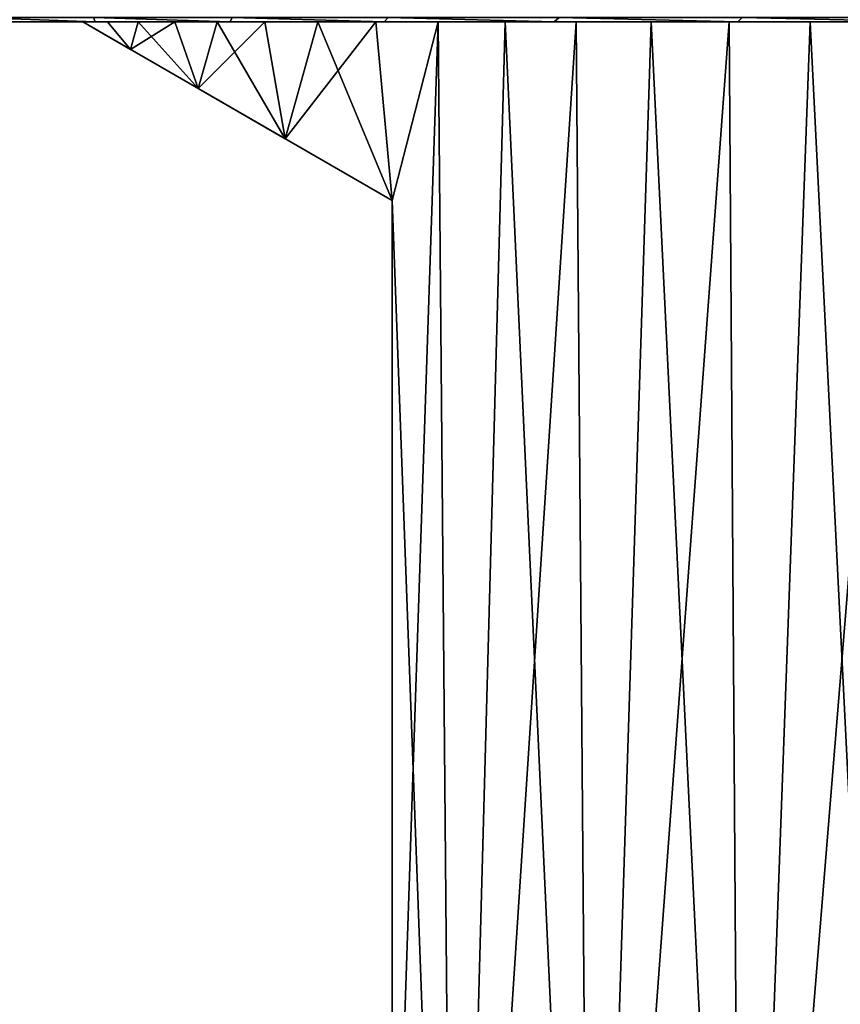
# Model space of a CAD drawing. Header units: metres. Extents: x -109 to 109, y -108 to 40.
# Tile 101 of 230: x -89.75 to -81.49, y 19.41 to 29.32. Entities that reach past the tile are written whole.
import ezdxf

# ---------------------------------------------------------------- set-up
doc = ezdxf.new("R2010")
doc.units = ezdxf.units.M
doc.layers.add('solid_K_24_42_17_000C74_XXXX', color=7, linetype='CONTINUOUS')

msp = doc.modelspace()

# ---------------------------------------------------------------- linework, layer by layer
at = {"layer": 'solid_K_24_42_17_000C74_XXXX'}
for points in [[(-90.206657, 29.342539, -8.698509), (-88.99192, 29.299999, -9.588455), (-90.136833, 29.299999, -7.875503)], [(-90.206657, 29.342539, -8.698509), (-89.008362, 29.342539, -10.347818), (-88.99192, 29.299999, -9.588455)], [(-90.206657, 29.342539, 8.698509), (-90.13678, 29.299999, 7.875587), (-88.991859, 29.299999, 9.588533)], [(-89.008362, 29.342539, 10.347818), (-90.206657, 29.342539, 8.698509), (-88.991859, 29.299999, 9.588533)], [(-89.008362, 29.342539, -10.347818), (-87.633087, 29.299999, -11.137364), (-88.99192, 29.299999, -9.588455)], [(-89.008362, 29.342539, -10.347818), (-87.612808, 29.342539, -11.833936), (-87.633087, 29.299999, -11.137364)], [(-89.008362, 29.342539, 10.347818), (-88.991859, 29.299999, 9.588533), (-87.633018, 29.299999, 11.137433)], [(-87.612808, 29.342539, 11.833936), (-89.008362, 29.342539, 10.347818), (-87.633018, 29.299999, 11.137433)], [(-87.612808, 29.342539, -11.833936), (-86.083748, 29.299999, -12.495535), (-87.633087, 29.299999, -11.137364)], [(-87.612808, 29.342539, 11.833936), (-87.633018, 29.299999, 11.137433), (-86.083672, 29.299999, 12.495595)], [(-87.612808, 29.342539, -11.833936), (-86.041992, 29.342539, -13.133426), (-86.083748, 29.299999, -12.495535)], [(-86.041992, 29.342539, 13.133426), (-87.612808, 29.342539, 11.833936), (-86.083672, 29.299999, 12.495595)], [(-86.041992, 29.342539, -13.133426), (-84.370224, 29.299999, -13.639876), (-86.083748, 29.299999, -12.495535)], [(-86.041992, 29.342539, 13.133426), (-86.083672, 29.299999, 12.495595), (-84.37014, 29.299999, 13.639926)], [(-86.041992, 29.342539, -13.133426), (-84.320694, 29.342539, -14.225794), (-84.370224, 29.299999, -13.639876)], [(-84.320694, 29.342539, 14.225794), (-86.041992, 29.342539, 13.133426), (-84.37014, 29.299999, 13.639926)], [(-84.320694, 29.342539, -14.225794), (-82.522423, 29.299999, -14.550499), (-84.370224, 29.299999, -13.639876)], [(-84.320694, 29.342539, 14.225794), (-84.37014, 29.299999, 13.639926), (-82.522346, 29.299999, 14.550533)], [(-84.320694, 29.342539, -14.225794), (-82.476067, 29.342539, -15.093812), (-82.522423, 29.299999, -14.550499)], [(-82.476067, 29.342539, 15.093812), (-84.320694, 29.342539, 14.225794), (-82.522346, 29.299999, 14.550533)], [(-82.476067, 29.342539, -15.093812), (-80.571136, 29.299999, -15.212241), (-82.522423, 29.299999, -14.550499)], [(-82.476067, 29.342539, 15.093812), (-82.522346, 29.299999, 14.550533), (-80.571045, 29.299999, 15.212266)], [(-82.476067, 29.342539, -15.093812), (-80.537186, 29.342539, -15.723792), (-80.571136, 29.299999, -15.212241)], [(-80.537186, 29.342539, 15.723792), (-82.476067, 29.342539, 15.093812), (-80.571045, 29.299999, 15.212266)], [(-90.13678, 29.299999, 7.875587), (-90.136833, 29.299999, -7.875503), (-88.99192, 29.299999, -9.588455)], [(-90.13678, 29.299999, 7.875587), (-89.117691, 29.299999, -3.129515), (-89.117691, 29.299999, 3.129515)], [(-90.13678, 29.299999, 7.875587), (-88.99192, 29.299999, -9.588455), (-89.117691, 29.299999, -3.129515)], [(-88.991859, 29.299999, 9.588533), (-90.13678, 29.299999, 7.875587), (-89.117691, 29.299999, 3.129515)], [(-88.868401, 29.299999, -4.002822), (-88.635925, 29.021852, -4.660371), (-89.117691, 29.299999, -3.129515)], [(-86, 27.5, 8.87412), (-89.117691, 29.299999, -3.129515), (-88.635925, 29.021852, -4.660371)], [(-88.99192, 29.299999, -9.588455), (-88.868401, 29.299999, -4.002822), (-89.117691, 29.299999, -3.129515)], [(-89.117691, 29.299999, 3.129515), (-89.117691, 29.299999, -3.129515), (-86, 27.5, 8.87412)], [(-89.117691, 29.299999, 3.129515), (-86, 27.5, 8.87412), (-88.635925, 29.021852, 4.660371)], [(-88.868401, 29.299999, 4.002822), (-89.117691, 29.299999, 3.129515), (-88.635925, 29.021852, 4.660371)], [(-88.991859, 29.299999, 9.588533), (-89.117691, 29.299999, 3.129515), (-88.868401, 29.299999, 4.002822)], [(-88.99192, 29.299999, -9.588455), (-87.633087, 29.299999, -11.137364), (-88.868401, 29.299999, -4.002822)], [(-88.991859, 29.299999, 9.588533), (-88.868401, 29.299999, 4.002822), (-88.558731, 29.299999, 4.856637)], [(-88.991859, 29.299999, 9.588533), (-88.558731, 29.299999, 4.856637), (-88.190193, 29.299999, 5.686769)], [(-88.991859, 29.299999, 9.588533), (-88.190193, 29.299999, 5.686769), (-87.764587, 29.299999, 6.489145)], [(-87.633018, 29.299999, 11.137433), (-88.991859, 29.299999, 9.588533), (-87.764587, 29.299999, 6.489145)], [(-88.868401, 29.299999, -4.002822), (-88.558731, 29.299999, -4.856637), (-88.635925, 29.021852, -4.660371)], [(-87.633087, 29.299999, -11.137364), (-88.558731, 29.299999, -4.856637), (-88.868401, 29.299999, -4.002822)], [(-88.558731, 29.299999, 4.856637), (-88.868401, 29.299999, 4.002822), (-88.635925, 29.021852, 4.660371)], [(-88.190193, 29.299999, -5.686769), (-87.956779, 28.629745, -6.143481), (-88.635925, 29.021852, -4.660371)], [(-88.558731, 29.299999, -4.856637), (-88.190193, 29.299999, -5.686769), (-88.635925, 29.021852, -4.660371)], [(-88.558731, 29.299999, 4.856637), (-88.635925, 29.021852, 4.660371), (-87.956779, 28.629745, 6.143481)], [(-87.633087, 29.299999, -11.137364), (-88.190193, 29.299999, -5.686769), (-88.558731, 29.299999, -4.856637)], [(-88.190193, 29.299999, 5.686769), (-88.558731, 29.299999, 4.856637), (-87.956779, 28.629745, 6.143481)], [(-88.190193, 29.299999, -5.686769), (-87.764587, 29.299999, -6.489145), (-87.956779, 28.629745, -6.143481)], [(-87.633087, 29.299999, -11.137364), (-87.764587, 29.299999, -6.489145), (-88.190193, 29.299999, -5.686769)], [(-87.764587, 29.299999, 6.489145), (-88.190193, 29.299999, 5.686769), (-87.956779, 28.629745, 6.143481)], [(-87.284012, 29.299999, -7.259829), (-87.078026, 28.1224, -7.556844), (-87.956779, 28.629745, -6.143481)], [(-87.764587, 29.299999, -6.489145), (-87.284012, 29.299999, -7.259829), (-87.956779, 28.629745, -6.143481)], [(-87.764587, 29.299999, 6.489145), (-87.956779, 28.629745, 6.143481), (-87.078026, 28.1224, 7.556844)], [(-87.633087, 29.299999, -11.137364), (-87.284012, 29.299999, -7.259829), (-87.764587, 29.299999, -6.489145)], [(-87.284012, 29.299999, 7.259829), (-87.764587, 29.299999, 6.489145), (-87.078026, 28.1224, 7.556844)], [(-87.633018, 29.299999, 11.137433), (-87.764587, 29.299999, 6.489145), (-87.284012, 29.299999, 7.259829)], [(-87.633087, 29.299999, -11.137364), (-86.083748, 29.299999, -12.495535), (-87.284012, 29.299999, -7.259829)], [(-87.633018, 29.299999, 11.137433), (-87.284012, 29.299999, 7.259829), (-86.750816, 29.299999, 7.995044)], [(-87.633018, 29.299999, 11.137433), (-86.750816, 29.299999, 7.995044), (-86.167618, 29.299999, 8.691212)], [(-86.083672, 29.299999, 12.495595), (-87.633018, 29.299999, 11.137433), (-86.167618, 29.299999, 8.691212)], [(-87.284012, 29.299999, -7.259829), (-86.750816, 29.299999, -7.995044), (-87.078026, 28.1224, -7.556844)], [(-86.083748, 29.299999, -12.495535), (-86.750816, 29.299999, -7.995044), (-87.284012, 29.299999, -7.259829)], [(-86.750816, 29.299999, 7.995044), (-87.284012, 29.299999, 7.259829), (-87.078026, 28.1224, 7.556844)], [(-86.167618, 29.299999, -8.691212), (-86, 27.5, -8.87412), (-87.078026, 28.1224, -7.556844)], [(-86.750816, 29.299999, -7.995044), (-86.167618, 29.299999, -8.691212), (-87.078026, 28.1224, -7.556844)], [(-86.750816, 29.299999, 7.995044), (-87.078026, 28.1224, 7.556844), (-86, 27.5, 8.87412)], [(-86.083748, 29.299999, -12.495535), (-86.167618, 29.299999, -8.691212), (-86.750816, 29.299999, -7.995044)], [(-86.167618, 29.299999, 8.691212), (-86.750816, 29.299999, 7.995044), (-86, 27.5, 8.87412)], [(-86.167618, 29.299999, -8.691212), (-85.537201, 29.299999, -9.344996), (-86, 27.5, -8.87412)], [(-86.083748, 29.299999, -12.495535), (-85.537201, 29.299999, -9.344996), (-86.167618, 29.299999, -8.691212)], [(-85.537201, 29.299999, 9.344996), (-86.167618, 29.299999, 8.691212), (-86, 27.5, 8.87412)], [(-86.083672, 29.299999, 12.495595), (-86.167618, 29.299999, 8.691212), (-85.537201, 29.299999, 9.344996)], [(-86.083748, 29.299999, -12.495535), (-84.370224, 29.299999, -13.639876), (-85.537201, 29.299999, -9.344996)], [(-86.083672, 29.299999, 12.495595), (-85.537201, 29.299999, 9.344996), (-84.862648, 29.299999, 9.95319)], [(-84.37014, 29.299999, 13.639926), (-86.083672, 29.299999, 12.495595), (-84.862648, 29.299999, 9.95319)], [(-85.537201, 29.299999, -9.344996), (-86, 15.5, -8.87412), (-86, 27.5, -8.87412)], [(-85.537201, 29.299999, -9.344996), (-85.373177, 10.5, -9.500877), (-86, 15.5, -8.87412)], [(-85.537201, 29.299999, 9.344996), (-86, 27.5, 8.87412), (-85.373177, 10.5, 9.500877)], [(-85.537201, 29.299999, -9.344996), (-84.862648, 29.299999, -9.95319), (-85.373177, 10.5, -9.500877)], [(-84.370224, 29.299999, -13.639876), (-84.862648, 29.299999, -9.95319), (-85.537201, 29.299999, -9.344996)], [(-84.862648, 29.299999, 9.95319), (-85.537201, 29.299999, 9.344996), (-85.373177, 10.5, 9.500877)], [(-84.14727, 29.299999, -10.512808), (-83.996834, 10.5, -10.620615), (-85.373177, 10.5, -9.500877)], [(-84.862648, 29.299999, -9.95319), (-84.14727, 29.299999, -10.512808), (-85.373177, 10.5, -9.500877)], [(-84.862648, 29.299999, 9.95319), (-85.373177, 10.5, 9.500877), (-83.996834, 10.5, 10.620615)], [(-84.370224, 29.299999, -13.639876), (-84.14727, 29.299999, -10.512808), (-84.862648, 29.299999, -9.95319)], [(-84.14727, 29.299999, 10.512808), (-84.862648, 29.299999, 9.95319), (-83.996834, 10.5, 10.620615)], [(-84.37014, 29.299999, 13.639926), (-84.862648, 29.299999, 9.95319), (-84.14727, 29.299999, 10.512808)], [(-84.370224, 29.299999, -13.639876), (-82.522423, 29.299999, -14.550499), (-84.14727, 29.299999, -10.512808)], [(-84.37014, 29.299999, 13.639926), (-84.14727, 29.299999, 10.512808), (-83.394577, 29.299999, 11.021105)], [(-84.37014, 29.299999, 13.639926), (-83.394577, 29.299999, 11.021105), (-82.608261, 29.299999, 11.47559)], [(-82.522346, 29.299999, 14.550533), (-84.37014, 29.299999, 13.639926), (-82.608261, 29.299999, 11.47559)], [(-84.14727, 29.299999, -10.512808), (-83.394577, 29.299999, -11.021105), (-83.996834, 10.5, -10.620615)], [(-82.522423, 29.299999, -14.550499), (-83.394577, 29.299999, -11.021105), (-84.14727, 29.299999, -10.512808)], [(-83.394577, 29.299999, 11.021105), (-84.14727, 29.299999, 10.512808), (-83.996834, 10.5, 10.620615)], [(-82.608261, 29.299999, -11.47559), (-82.480835, 10.5, -11.542512), (-83.996834, 10.5, -10.620615)], [(-83.394577, 29.299999, -11.021105), (-82.608261, 29.299999, -11.47559), (-83.996834, 10.5, -10.620615)], [(-83.394577, 29.299999, 11.021105), (-83.996834, 10.5, 10.620615), (-82.480835, 10.5, 11.542512)], [(-82.522423, 29.299999, -14.550499), (-82.608261, 29.299999, -11.47559), (-83.394577, 29.299999, -11.021105)], [(-82.608261, 29.299999, 11.47559), (-83.394577, 29.299999, 11.021105), (-82.480835, 10.5, 11.542512)], [(-82.608261, 29.299999, -11.47559), (-81.792168, 29.299999, -11.874044), (-82.480835, 10.5, -11.542512)], [(-82.522423, 29.299999, -14.550499), (-81.792168, 29.299999, -11.874044), (-82.608261, 29.299999, -11.47559)], [(-81.792168, 29.299999, 11.874044), (-82.608261, 29.299999, 11.47559), (-82.480835, 10.5, 11.542512)], [(-82.522346, 29.299999, 14.550533), (-82.608261, 29.299999, 11.47559), (-81.792168, 29.299999, 11.874044)], [(-82.522423, 29.299999, -14.550499), (-80.571136, 29.299999, -15.212241), (-81.792168, 29.299999, -11.874044)], [(-82.522346, 29.299999, 14.550533), (-81.792168, 29.299999, 11.874044), (-80.950226, 29.299999, 12.214559)], [(-80.571045, 29.299999, 15.212266), (-82.522346, 29.299999, 14.550533), (-80.950226, 29.299999, 12.214559)], [(-80.950226, 29.299999, -12.214559), (-80.853432, 10.5, -12.249394), (-82.480835, 10.5, -11.542512)], [(-81.792168, 29.299999, -11.874044), (-80.950226, 29.299999, -12.214559), (-82.480835, 10.5, -11.542512)], [(-81.792168, 29.299999, 11.874044), (-82.480835, 10.5, 11.542512), (-80.853432, 10.5, 12.249394)], [(-80.571136, 29.299999, -15.212241), (-80.950226, 29.299999, -12.214559), (-81.792168, 29.299999, -11.874044)], [(-80.950226, 29.299999, 12.214559), (-81.792168, 29.299999, 11.874044), (-80.853432, 10.5, 12.249394)], [(-86, 27.5, 8.87412), (-88.635925, 29.021852, -4.660371), (-87.956779, 28.629745, -6.143481)], [(-88.635925, 29.021852, 4.660371), (-86, 27.5, 8.87412), (-87.956779, 28.629745, 6.143481)], [(-86, 27.5, 8.87412), (-87.956779, 28.629745, -6.143481), (-87.078026, 28.1224, -7.556844)], [(-87.956779, 28.629745, 6.143481), (-86, 27.5, 8.87412), (-87.078026, 28.1224, 7.556844)], [(-86, 27.5, 8.87412), (-87.078026, 28.1224, -7.556844), (-86, 27.5, -8.87412)], [(-86, 15.5, 8.87412), (-86, 27.5, -8.87412), (-86, 15.5, -8.87412)], [(-86, 27.5, 8.87412), (-86, 27.5, -8.87412), (-86, 15.5, 8.87412)], [(-86, 27.5, 8.87412), (-86, 15.5, 8.87412), (-85.373177, 10.5, 9.500877)]]:
    msp.add_3dface(points, dxfattribs=at)

doc.saveas('drawing.dxf')
